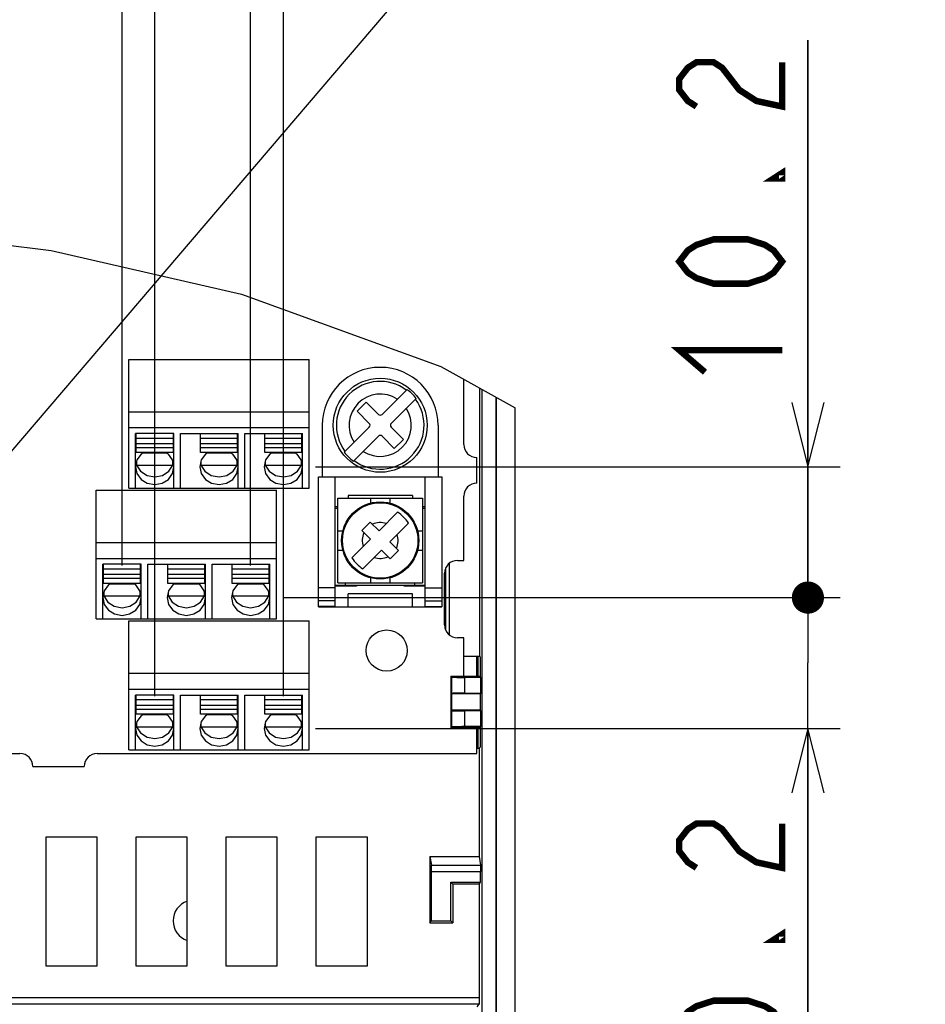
# Model space of a CAD drawing. Extents: x 29 to 410, y 33 to 287.
# Tile 30 of 33: x 299 to 327, y 140 to 170. Entities that reach past the tile are written whole.
import ezdxf

# ---------------------------------------------------------------- set-up
doc = ezdxf.new("R2010")
doc.units = 0
doc.header["$LTSCALE"] = 23.1
doc.layers.get('0').update_dxf_attribs({"linetype": 'CONTINUOUS'})
doc.layers.add('ALL_DIM', color=7, linetype='CONTINUOUS')
doc.layers.add('ALL_NOTE', color=7, linetype='CONTINUOUS')
doc.dimstyles.get("Standard").update_dxf_attribs({"dimtxt": 2.5, "dimasz": 2.5, "dimexe": 1.25, "dimexo": 0.625, "dimtad": 1, "dimcen": 2.5, "dimazin": 3, "dimtfac": 1, "dimtmove": 0, "dimatfit": 3})

# ---------------------------------------------------------------- blocks, each defined once
blk = doc.blocks.new('_OPEN')
at = {"color": 0, "linetype": 'BYBLOCK'}
for p, q in [((0, 0), (-1, 0.25)), ((-1, -0.25), (0, 0)), ((-1, 0), (0, 0))]:
    blk.add_line(p, q, dxfattribs=at)
blk = doc.blocks.new('*D43')
at = {"layer": 'ALL_DIM', "color": 2, "linetype": 'CONTINUOUS'}
for p, q in [((303.27, 149.329), (303.27, 195.361)), ((307.27, 149.329), (307.27, 195.361)), ((303.27, 194.361), (298.27, 194.361)), ((298.27, 194.361), (305.27, 194.361)), ((327.231, 194.361), (305.27, 194.361)), ((307.27, 194.361), (327.231, 194.361))]:
    blk.add_line(p, q, dxfattribs=at)
at = {"layer": 'ALL_DIM', "color": 2, "linetype": 'CONTINUOUS', "xscale": 2, "yscale": 2, "zscale": 2}
blk.add_blockref('_OPEN', (303.27, 194.361), dxfattribs=at)
at = {"layer": 'ALL_DIM', "color": 2, "linetype": 'CONTINUOUS', "xscale": 2, "yscale": 2, "zscale": 2, "rotation": 180}
blk.add_blockref('_OPEN', (307.27, 194.361), dxfattribs=at)
blk = doc.blocks.new('*D44')
at = {"layer": 'ALL_DIM', "color": 2, "linetype": 'CONTINUOUS'}
for p, q in [((302.254, 195.322), (302.254, 201.091)), ((306.254, 153.393), (306.254, 201.091)), ((302.254, 200.091), (297.254, 200.091)), ((297.254, 200.091), (304.254, 200.091)), ((327.231, 200.091), (304.254, 200.091)), ((306.254, 200.091), (327.231, 200.091)), ((302.254, 153.393), (302.254, 193.416))]:
    blk.add_line(p, q, dxfattribs=at)
at = {"layer": 'ALL_DIM', "color": 2, "linetype": 'CONTINUOUS', "xscale": 2, "yscale": 2, "zscale": 2}
blk.add_blockref('_OPEN', (302.254, 200.091), dxfattribs=at)
at = {"layer": 'ALL_DIM', "color": 2, "linetype": 'CONTINUOUS', "xscale": 2, "yscale": 2, "zscale": 2, "rotation": 180}
blk.add_blockref('_OPEN', (306.254, 200.091), dxfattribs=at)
blk = doc.blocks.new('*D45')
at = {"layer": 'ALL_DIM', "color": 2, "linetype": 'CONTINUOUS'}
for p, q in [((246.482, 111.347), (246.482, 195.361)), ((303.27, 149.329), (303.27, 195.361)), ((246.482, 194.361), (274.876, 194.361)), ((303.27, 194.361), (274.876, 194.361))]:
    blk.add_line(p, q, dxfattribs=at)
at = {"layer": 'ALL_DIM', "color": 2, "linetype": 'CONTINUOUS', "xscale": 2, "yscale": 2, "zscale": 2, "rotation": 180}
blk.add_blockref('_OPEN', (246.482, 194.361), dxfattribs=at)
at = {"layer": 'ALL_DIM', "color": 2, "linetype": 'CONTINUOUS', "xscale": 2, "yscale": 2, "zscale": 2}
blk.add_blockref('_OPEN', (303.27, 194.361), dxfattribs=at)
blk = doc.blocks.new('*D46')
at = {"layer": 'ALL_DIM', "color": 2, "linetype": 'CONTINUOUS'}
for p, q in [((246.482, 111.347), (246.482, 201.091)), ((302.254, 195.377), (302.254, 201.091)), ((246.482, 200.091), (274.368, 200.091)), ((302.254, 200.091), (274.368, 200.091)), ((302.254, 153.393), (302.254, 193.416))]:
    blk.add_line(p, q, dxfattribs=at)
at = {"layer": 'ALL_DIM', "color": 2, "linetype": 'CONTINUOUS', "xscale": 2, "yscale": 2, "zscale": 2, "rotation": 180}
blk.add_blockref('_OPEN', (246.482, 200.091), dxfattribs=at)
at = {"layer": 'ALL_DIM', "color": 2, "linetype": 'CONTINUOUS', "xscale": 2, "yscale": 2, "zscale": 2}
blk.add_blockref('_OPEN', (302.254, 200.091), dxfattribs=at)
blk = doc.blocks.new('*D50')
at = {"layer": 'ALL_DIM', "color": 2, "linetype": 'CONTINUOUS'}
for p, q in [((323.581, 152.393), (323.581, 157.393)), ((323.581, 157.393), (323.581, 150.361)), ((307.254, 152.393), (324.581, 152.393)), ((323.581, 135.051), (323.581, 150.361)), ((308.27, 148.329), (324.581, 148.329)), ((323.581, 148.329), (323.581, 135.051))]:
    blk.add_line(p, q, dxfattribs=at)
at = {"layer": 'ALL_DIM', "color": 2, "linetype": 'CONTINUOUS', "xscale": 2, "yscale": 2, "zscale": 2, "rotation": 90}
blk.add_blockref('_OPEN', (323.581, 148.329), dxfattribs=at)
blk = doc.blocks.new('_NONE')
blk = doc.blocks.new('_DOT')
at = {"color": 0, "linetype": 'BYBLOCK'}
blk.add_line((-0.25, 0), (-1, 0), dxfattribs=at)
at = {"color": 0, "linetype": 'BYBLOCK', "const_width": 0.25}
blk.add_lwpolyline([(-0.125, 0, 1), (0.125, 0, 1)], format="xyb", close=True, dxfattribs=at)
blk = doc.blocks.new('*D51')
at = {"layer": 'ALL_DIM', "color": 2, "linetype": 'CONTINUOUS'}
for p, q in [((323.581, 156.457), (323.581, 169.716)), ((323.581, 169.716), (323.581, 154.425)), ((308.27, 156.457), (324.581, 156.457)), ((323.581, 152.143), (323.581, 154.425)), ((307.254, 152.393), (324.581, 152.393)), ((323.581, 152.393), (323.581, 152.143))]:
    blk.add_line(p, q, dxfattribs=at)
at = {"layer": 'ALL_DIM', "color": 2, "linetype": 'CONTINUOUS', "xscale": 2, "yscale": 2, "zscale": 2}
for name, p, rotation in [('_OPEN', (323.581, 156.457), 270), ('_DOT', (323.581, 152.393), 90)]:
    blk.add_blockref(name, p, dxfattribs=dict(at, rotation=rotation))

msp = doc.modelspace()

# ---------------------------------------------------------------- linework, layer by layer
at = {"color": 7, "linetype": 'CONTINUOUS'}
for p, q in [((294.075, 163.937), (300.051, 163.173)), ((300.051, 163.173), (305.973, 161.822)), ((305.973, 161.822), (312.168, 159.576)), ((302.47, 155.795), (302.47, 159.795)), ((302.47, 159.795), (308.07, 159.795)), ((308.07, 155.795), (308.07, 159.795)), ((312.168, 159.576), (314.482, 158.292)), ((312.882, 157.147), (312.882, 159.18)), ((310.339, 158.086), (311.116, 158.863)), ((313.379, 150.557), (313.379, 158.904)), ((313.448, 138.81), (313.448, 158.866)), ((311.399, 158.58), (310.622, 157.803)), ((313.882, 158.625), (313.882, 124.173)), ((313.893, 124.334), (313.893, 158.619)), ((309.844, 158.468), (309.561, 158.185)), ((309.561, 158.185), (309.943, 157.803)), ((310.226, 158.086), (309.844, 158.468)), ((314.482, 124.334), (314.482, 158.292)), ((302.47, 158.168), (308.07, 158.168)), ((302.47, 157.675), (308.07, 157.675)), ((308.482, 157.747), (308.482, 156.147)), ((309.166, 156.913), (309.943, 157.69)), ((311.004, 157.308), (310.622, 157.69)), ((312.082, 157.747), (312.082, 156.147)), ((302.67, 155.795), (302.67, 157.491)), ((303.87, 157.491), (302.67, 157.491)), ((302.69, 156.899), (302.69, 157.488)), ((303.85, 157.341), (302.69, 157.341)), ((303.85, 156.899), (303.85, 157.488)), ((303.87, 155.795), (303.87, 157.491)), ((304.07, 155.795), (304.07, 157.491)), ((304.07, 157.491), (305.87, 157.491)), ((304.69, 156.899), (304.69, 157.488)), ((305.85, 157.341), (304.69, 157.341)), ((305.85, 156.899), (305.85, 157.488)), ((305.87, 155.795), (305.87, 157.491)), ((306.07, 155.795), (306.07, 157.491)), ((306.07, 157.491), (307.87, 157.491)), ((306.69, 156.899), (306.69, 157.488)), ((307.85, 157.341), (306.69, 157.341)), ((307.85, 156.899), (307.85, 157.488)), ((307.87, 155.795), (307.87, 157.491)), ((309.449, 156.631), (310.226, 157.407)), ((310.339, 157.407), (310.721, 157.026)), ((310.721, 157.026), (311.004, 157.308)), ((303.85, 157.172), (302.69, 157.172)), ((303.85, 157.046), (302.69, 157.046)), ((305.85, 157.172), (304.69, 157.172)), ((305.85, 157.046), (304.69, 157.046)), ((307.85, 157.172), (306.69, 157.172)), ((307.85, 157.046), (306.69, 157.046)), ((303.85, 156.899), (302.69, 156.899)), ((303.648, 156.876), (302.893, 156.876)), ((305.85, 156.899), (304.69, 156.899)), ((305.648, 156.876), (304.893, 156.876)), ((307.85, 156.899), (306.69, 156.899)), ((307.648, 156.876), (306.893, 156.876)), ((313.282, 155.947), (313.282, 156.747)), ((302.691, 156.555), (302.705, 156.508)), ((302.705, 156.616), (302.705, 156.508)), ((302.705, 156.508), (303.836, 156.508)), ((303.71, 156.316), (303.836, 156.508)), ((303.836, 156.508), (303.836, 156.616)), ((303.836, 156.508), (303.849, 156.555)), ((304.691, 156.555), (304.705, 156.508)), ((304.705, 156.616), (304.705, 156.508)), ((304.705, 156.508), (305.836, 156.508)), ((305.71, 156.316), (305.836, 156.508)), ((305.836, 156.508), (305.836, 156.616)), ((305.836, 156.508), (305.849, 156.555)), ((306.691, 156.555), (306.705, 156.508)), ((306.705, 156.616), (306.705, 156.508)), ((306.705, 156.508), (307.836, 156.508)), ((307.71, 156.316), (307.836, 156.508)), ((307.836, 156.508), (307.836, 156.616)), ((307.836, 156.508), (307.849, 156.555)), ((308.362, 152.107), (308.362, 156.147)), ((308.362, 156.147), (312.202, 156.147)), ((308.882, 152.107), (308.882, 156.147)), ((311.682, 152.107), (311.682, 156.147)), ((312.202, 156.147), (312.202, 152.107)), ((301.454, 151.731), (301.454, 155.731)), ((301.454, 155.731), (307.054, 155.731)), ((302.47, 155.795), (308.07, 155.795)), ((307.054, 151.731), (307.054, 155.731)), ((308.962, 152.847), (308.962, 155.487)), ((308.962, 155.487), (311.602, 155.487)), ((309.982, 155.487), (309.982, 155.329)), ((310.582, 155.487), (310.582, 155.329)), ((311.602, 155.487), (311.602, 152.847)), ((312.882, 153.547), (312.882, 155.547)), ((308.882, 155.227), (308.962, 155.227)), ((308.882, 155.167), (308.962, 155.167)), ((311.602, 155.227), (311.682, 155.227)), ((311.602, 155.167), (311.682, 155.167)), ((310.245, 154.469), (310.821, 155.045)), ((309.711, 154.475), (309.974, 154.739)), ((309.974, 154.739), (310.245, 154.469)), ((311.161, 154.706), (310.584, 154.129)), ((308.962, 154.467), (309.12, 154.467)), ((309.404, 153.628), (309.981, 154.205)), ((309.711, 154.475), (309.981, 154.205)), ((311.444, 154.467), (311.602, 154.467)), ((301.454, 154.104), (307.054, 154.104)), ((310.584, 154.129), (310.854, 153.859)), ((301.454, 153.611), (307.054, 153.611)), ((308.962, 153.867), (309.12, 153.867)), ((309.744, 153.289), (310.32, 153.865)), ((310.59, 153.595), (310.32, 153.865)), ((310.854, 153.859), (310.59, 153.595)), ((311.444, 153.867), (311.602, 153.867)), ((301.654, 151.731), (301.654, 153.427)), ((302.854, 153.427), (301.654, 153.427)), ((301.674, 152.835), (301.674, 153.424)), ((302.834, 152.835), (302.834, 153.424)), ((302.854, 151.731), (302.854, 153.427)), ((303.054, 151.731), (303.054, 153.427)), ((303.054, 153.427), (304.854, 153.427)), ((303.674, 152.835), (303.674, 153.424)), ((304.834, 152.835), (304.834, 153.424)), ((304.854, 151.731), (304.854, 153.427)), ((305.054, 151.731), (305.054, 153.427)), ((305.054, 153.427), (306.854, 153.427)), ((305.674, 152.835), (305.674, 153.424)), ((306.834, 152.835), (306.834, 153.424)), ((306.854, 151.731), (306.854, 153.427)), ((312.428, 153.452), (312.428, 151.242)), ((312.682, 153.547), (312.882, 153.547)), ((302.834, 153.277), (301.674, 153.277)), ((302.834, 153.108), (301.674, 153.108)), ((302.834, 152.982), (301.674, 152.982)), ((304.834, 153.277), (303.674, 153.277)), ((304.834, 153.108), (303.674, 153.108)), ((304.834, 152.982), (303.674, 152.982)), ((306.834, 153.277), (305.674, 153.277)), ((306.834, 153.108), (305.674, 153.108)), ((306.834, 152.982), (305.674, 152.982)), ((309.982, 153.005), (309.982, 152.847)), ((310.582, 153.005), (310.582, 152.847)), ((312.282, 151.547), (312.282, 153.147)), ((312.3, 151.434), (312.3, 153.26)), ((312.308, 153.28), (312.308, 151.414)), ((302.834, 152.835), (301.674, 152.835)), ((302.632, 152.812), (301.877, 152.812)), ((304.834, 152.835), (303.674, 152.835)), ((304.632, 152.812), (303.877, 152.812)), ((306.834, 152.835), (305.674, 152.835)), ((306.632, 152.812), (305.877, 152.812)), ((308.882, 152.691), (308.362, 152.691)), ((309.202, 152.767), (308.882, 152.767)), ((309.542, 152.747), (308.882, 152.747)), ((308.962, 152.847), (311.602, 152.847)), ((309.242, 152.747), (309.242, 152.767)), ((309.542, 152.767), (309.542, 152.747)), ((311.022, 152.747), (311.022, 152.767)), ((311.682, 152.747), (311.022, 152.747)), ((311.322, 152.747), (311.322, 152.767)), ((311.682, 152.767), (311.362, 152.767)), ((311.682, 152.691), (312.202, 152.691)), ((301.675, 152.491), (301.689, 152.444)), ((301.689, 152.552), (301.689, 152.444)), ((301.689, 152.444), (302.82, 152.444)), ((302.694, 152.252), (302.82, 152.444)), ((302.82, 152.444), (302.82, 152.552)), ((302.82, 152.444), (302.833, 152.491)), ((303.675, 152.491), (303.689, 152.444)), ((303.689, 152.552), (303.689, 152.444)), ((303.689, 152.444), (304.82, 152.444)), ((304.694, 152.252), (304.82, 152.444)), ((304.82, 152.444), (304.82, 152.552)), ((304.82, 152.444), (304.833, 152.491)), ((305.675, 152.491), (305.689, 152.444)), ((305.689, 152.552), (305.689, 152.444)), ((305.689, 152.444), (306.82, 152.444)), ((306.694, 152.252), (306.82, 152.444)), ((306.82, 152.444), (306.82, 152.552)), ((306.82, 152.444), (306.833, 152.491)), ((311.282, 152.507), (309.282, 152.507)), ((309.282, 152.107), (309.282, 152.507)), ((311.282, 152.107), (311.282, 152.507)), ((308.882, 152.296), (308.362, 152.296)), ((308.882, 152.111), (308.362, 152.111)), ((308.362, 152.107), (312.202, 152.107)), ((311.682, 152.296), (312.202, 152.296)), ((311.682, 152.111), (312.202, 152.111)), ((301.454, 151.731), (307.054, 151.731)), ((302.47, 147.667), (302.47, 151.667)), ((302.47, 151.667), (308.07, 151.667)), ((308.07, 147.667), (308.07, 151.667)), ((312.882, 151.147), (312.682, 151.147)), ((312.882, 149.947), (312.882, 151.147)), ((313.379, 150.557), (312.882, 150.557)), ((313.282, 149.947), (313.282, 150.557)), ((313.33, 149.947), (313.33, 150.557)), ((313.389, 150.547), (313.379, 150.557)), ((313.389, 150.547), (313.389, 149.947)), ((302.47, 150.04), (308.07, 150.04)), ((312.482, 149.947), (313.389, 149.947)), ((312.482, 149.947), (312.482, 148.347)), ((312.51, 149.919), (312.482, 149.947)), ((312.51, 149.415), (312.51, 149.919)), ((313.414, 149.912), (313.389, 149.947)), ((313.414, 149.912), (312.91, 149.912)), ((312.91, 149.422), (312.91, 149.912)), ((313.414, 149.422), (313.414, 149.912)), ((302.47, 149.547), (308.07, 149.547)), ((302.67, 147.667), (302.67, 149.363)), ((303.87, 149.363), (302.67, 149.363)), ((302.69, 148.771), (302.69, 149.36)), ((303.85, 148.771), (303.85, 149.36)), ((303.87, 147.667), (303.87, 149.363)), ((304.07, 147.667), (304.07, 149.363)), ((304.07, 149.363), (305.87, 149.363)), ((304.69, 148.771), (304.69, 149.36)), ((305.85, 148.771), (305.85, 149.36)), ((305.87, 147.667), (305.87, 149.363)), ((306.07, 147.667), (306.07, 149.363)), ((306.07, 149.363), (307.87, 149.363)), ((306.69, 148.771), (306.69, 149.36)), ((307.85, 148.771), (307.85, 149.36)), ((307.87, 147.667), (307.87, 149.363)), ((312.51, 149.415), (312.496, 149.401)), ((313.399, 149.401), (312.496, 149.401)), ((312.496, 149.401), (312.496, 148.893)), ((312.91, 149.422), (313.414, 149.422)), ((313.414, 149.422), (313.399, 149.401)), ((313.399, 148.893), (313.399, 149.401)), ((303.85, 149.213), (302.69, 149.213)), ((303.85, 149.044), (302.69, 149.044)), ((305.85, 149.213), (304.69, 149.213)), ((305.85, 149.044), (304.69, 149.044)), ((307.85, 149.213), (306.69, 149.213)), ((307.85, 149.044), (306.69, 149.044)), ((303.85, 148.918), (302.69, 148.918)), ((303.85, 148.771), (302.69, 148.771)), ((303.648, 148.748), (302.893, 148.748)), ((305.85, 148.918), (304.69, 148.918)), ((305.85, 148.771), (304.69, 148.771)), ((305.648, 148.748), (304.893, 148.748)), ((307.85, 148.918), (306.69, 148.918)), ((307.85, 148.771), (306.69, 148.771)), ((307.648, 148.748), (306.893, 148.748)), ((313.399, 148.893), (312.496, 148.893)), ((312.51, 148.879), (312.496, 148.893)), ((312.51, 148.375), (312.51, 148.879)), ((313.414, 148.872), (312.91, 148.872)), ((312.91, 148.382), (312.91, 148.872)), ((313.414, 148.872), (313.399, 148.893)), ((313.414, 148.382), (313.414, 148.872)), ((302.691, 148.427), (302.705, 148.38)), ((302.705, 148.488), (302.705, 148.38)), ((303.836, 148.38), (303.836, 148.488)), ((303.836, 148.38), (303.849, 148.427)), ((304.691, 148.427), (304.705, 148.38)), ((304.705, 148.488), (304.705, 148.38)), ((305.836, 148.38), (305.836, 148.488)), ((305.836, 148.38), (305.849, 148.427)), ((306.691, 148.427), (306.705, 148.38)), ((306.705, 148.488), (306.705, 148.38)), ((307.836, 148.38), (307.836, 148.488)), ((307.836, 148.38), (307.849, 148.427)), ((302.705, 148.38), (303.836, 148.38)), ((303.71, 148.188), (303.836, 148.38)), ((304.705, 148.38), (305.836, 148.38)), ((305.71, 148.188), (305.836, 148.38)), ((306.705, 148.38), (307.836, 148.38)), ((307.71, 148.188), (307.836, 148.38)), ((312.482, 148.347), (312.51, 148.375)), ((313.389, 148.347), (312.482, 148.347)), ((313.414, 148.382), (312.91, 148.382)), ((313.282, 147.547), (313.282, 148.347)), ((313.33, 147.718), (313.33, 148.347)), ((313.389, 148.347), (313.414, 148.382)), ((313.389, 148.347), (313.389, 147.747)), ((296.037, 147.547), (299.082, 147.547)), ((301.482, 147.547), (313.282, 147.547)), ((302.47, 147.667), (308.07, 147.667)), ((313.282, 147.718), (313.36, 147.718)), ((313.389, 147.747), (313.36, 147.718)), ((313.36, 147.718), (313.36, 144.347)), ((299.482, 147.147), (301.082, 147.147)), ((299.882, 144.947), (299.882, 140.947)), ((301.482, 144.947), (299.882, 144.947)), ((301.482, 140.947), (301.482, 144.947)), ((304.282, 144.947), (302.682, 144.947)), ((302.682, 144.947), (302.682, 140.947)), ((304.282, 140.947), (304.282, 144.947)), ((307.082, 144.947), (305.482, 144.947)), ((305.482, 144.947), (305.482, 140.947)), ((307.082, 140.947), (307.082, 144.947)), ((309.882, 144.947), (308.282, 144.947)), ((308.282, 144.947), (308.282, 140.947)), ((309.882, 140.947), (309.882, 144.947)), ((311.827, 144.347), (313.36, 144.347)), ((311.827, 144.347), (311.827, 142.291)), ((311.827, 144.347), (311.879, 144.083)), ((313.36, 144.347), (313.397, 144.083)), ((311.879, 144.083), (313.397, 144.083)), ((311.882, 143.884), (313.399, 143.884)), ((311.882, 142.347), (311.882, 143.884)), ((313.399, 143.547), (313.399, 143.884)), ((312.482, 143.547), (313.399, 143.547)), ((312.482, 142.347), (312.482, 143.547)), ((312.482, 143.547), (312.538, 143.491)), ((313.36, 143.491), (313.399, 143.547)), ((313.36, 143.491), (312.538, 143.491)), ((312.538, 143.491), (312.538, 142.291)), ((313.36, 143.491), (313.36, 139.962)), ((311.827, 142.291), (311.882, 142.347)), ((311.827, 142.291), (312.538, 142.291)), ((311.882, 142.347), (312.482, 142.347)), ((312.538, 142.291), (312.482, 142.347)), ((299.882, 140.947), (301.482, 140.947)), ((302.682, 140.947), (304.282, 140.947)), ((305.482, 140.947), (307.082, 140.947)), ((308.282, 140.947), (309.882, 140.947)), ((271.269, 139.962), (313.36, 139.962)), ((313.357, 139.762), (270.928, 139.762)), ((313.296, 139.674), (313.357, 139.762))]:
    msp.add_line(p, q, dxfattribs=at)
at = {"color": 3, "linetype": 'CONTINUOUS'}
for p, q in [((309.282, 155.567), (309.282, 155.487)), ((311.282, 155.567), (309.282, 155.567)), ((311.282, 155.567), (311.282, 155.487)), ((309.202, 152.767), (309.202, 152.847)), ((311.362, 152.767), (309.202, 152.767)), ((311.362, 152.767), (311.362, 152.847))]:
    msp.add_line(p, q, dxfattribs=at)
at = {"color": 7, "linetype": 'CONTINUOUS'}
for points in [[(302.93, 156.899), (302.846, 156.848), (302.716, 156.669), (302.67, 156.457)], [(303.87, 156.457), (303.825, 156.669), (303.695, 156.848), (303.611, 156.899)], [(304.93, 156.899), (304.846, 156.848), (304.716, 156.669), (304.67, 156.457)], [(305.87, 156.457), (305.825, 156.669), (305.695, 156.848), (305.611, 156.899)], [(306.93, 156.899), (306.846, 156.848), (306.716, 156.669), (306.67, 156.457)], [(307.87, 156.457), (307.825, 156.669), (307.695, 156.848), (307.611, 156.899)], [(302.67, 156.457), (302.716, 156.246), (302.846, 156.067), (303.041, 155.947), (303.27, 155.905), (303.5, 155.947), (303.695, 156.067), (303.825, 156.246), (303.87, 156.457)], [(302.705, 156.508), (302.831, 156.316), (303.031, 156.186), (303.27, 156.14), (303.51, 156.186), (303.71, 156.316)], [(304.67, 156.457), (304.716, 156.246), (304.846, 156.067), (305.041, 155.947), (305.27, 155.905), (305.5, 155.947), (305.695, 156.067), (305.825, 156.246), (305.87, 156.457)], [(304.705, 156.508), (304.831, 156.316), (305.031, 156.186), (305.27, 156.14), (305.51, 156.186), (305.71, 156.316)], [(306.67, 156.457), (306.716, 156.246), (306.846, 156.067), (307.041, 155.947), (307.27, 155.905), (307.5, 155.947), (307.695, 156.067), (307.825, 156.246), (307.87, 156.457)], [(306.705, 156.508), (306.831, 156.316), (307.031, 156.186), (307.27, 156.14), (307.51, 156.186), (307.71, 156.316)], [(301.914, 152.835), (301.83, 152.784), (301.7, 152.605), (301.654, 152.393)], [(302.854, 152.393), (302.809, 152.605), (302.679, 152.784), (302.595, 152.835)], [(303.914, 152.835), (303.83, 152.784), (303.7, 152.605), (303.654, 152.393)], [(304.854, 152.393), (304.809, 152.605), (304.679, 152.784), (304.595, 152.835)], [(305.914, 152.835), (305.83, 152.784), (305.7, 152.605), (305.654, 152.393)], [(306.854, 152.393), (306.809, 152.605), (306.679, 152.784), (306.595, 152.835)], [(301.654, 152.393), (301.7, 152.182), (301.83, 152.003), (302.025, 151.883), (302.254, 151.841), (302.484, 151.883), (302.679, 152.003), (302.809, 152.182), (302.854, 152.393)], [(301.689, 152.444), (301.815, 152.252), (302.015, 152.122), (302.254, 152.076), (302.494, 152.122), (302.694, 152.252)], [(303.654, 152.393), (303.7, 152.182), (303.83, 152.003), (304.025, 151.883), (304.254, 151.841), (304.484, 151.883), (304.679, 152.003), (304.809, 152.182), (304.854, 152.393)], [(303.689, 152.444), (303.815, 152.252), (304.015, 152.122), (304.254, 152.076), (304.494, 152.122), (304.694, 152.252)], [(305.654, 152.393), (305.7, 152.182), (305.83, 152.003), (306.025, 151.883), (306.254, 151.841), (306.484, 151.883), (306.679, 152.003), (306.809, 152.182), (306.854, 152.393)], [(305.689, 152.444), (305.815, 152.252), (306.015, 152.122), (306.254, 152.076), (306.494, 152.122), (306.694, 152.252)], [(312.51, 149.919), (312.522, 149.917), (312.552, 149.916), (312.6, 149.915), (312.663, 149.913), (312.739, 149.913), (312.822, 149.912), (312.91, 149.912)], [(312.91, 149.422), (312.822, 149.422), (312.739, 149.421), (312.663, 149.42), (312.6, 149.419), (312.552, 149.418), (312.522, 149.416), (312.51, 149.415)], [(302.93, 148.771), (302.846, 148.72), (302.716, 148.541), (302.67, 148.329)], [(303.87, 148.329), (303.825, 148.541), (303.695, 148.72), (303.611, 148.771)], [(304.93, 148.771), (304.846, 148.72), (304.716, 148.541), (304.67, 148.329)], [(305.87, 148.329), (305.825, 148.541), (305.695, 148.72), (305.611, 148.771)], [(306.93, 148.771), (306.846, 148.72), (306.716, 148.541), (306.67, 148.329)], [(307.87, 148.329), (307.825, 148.541), (307.695, 148.72), (307.611, 148.771)], [(312.51, 148.879), (312.522, 148.877), (312.552, 148.876), (312.6, 148.875), (312.663, 148.873), (312.739, 148.873), (312.822, 148.872), (312.91, 148.872)], [(302.67, 148.329), (302.716, 148.118), (302.846, 147.939), (303.041, 147.819), (303.27, 147.777), (303.5, 147.819), (303.695, 147.939), (303.825, 148.118), (303.87, 148.329)], [(302.705, 148.38), (302.831, 148.188), (303.031, 148.058), (303.27, 148.012), (303.51, 148.058), (303.71, 148.188)], [(304.67, 148.329), (304.716, 148.118), (304.846, 147.939), (305.041, 147.819), (305.27, 147.777), (305.5, 147.819), (305.695, 147.939), (305.825, 148.118), (305.87, 148.329)], [(304.705, 148.38), (304.831, 148.188), (305.031, 148.058), (305.27, 148.012), (305.51, 148.058), (305.71, 148.188)], [(306.67, 148.329), (306.716, 148.118), (306.846, 147.939), (307.041, 147.819), (307.27, 147.777), (307.5, 147.819), (307.695, 147.939), (307.825, 148.118), (307.87, 148.329)], [(306.705, 148.38), (306.831, 148.188), (307.031, 148.058), (307.27, 148.012), (307.51, 148.058), (307.71, 148.188)], [(312.91, 148.382), (312.822, 148.382), (312.739, 148.381), (312.663, 148.38), (312.6, 148.379), (312.552, 148.378), (312.522, 148.376), (312.51, 148.375)], [(311.882, 143.884), (311.882, 143.933), (311.882, 143.979), (311.881, 144.019), (311.881, 144.051), (311.88, 144.073), (311.879, 144.083)], [(313.397, 144.083), (313.397, 144.073), (313.398, 144.051), (313.398, 144.019), (313.399, 143.979), (313.399, 143.933), (313.399, 143.884)], [(313.36, 139.962), (313.36, 139.911), (313.36, 139.863), (313.359, 139.822), (313.359, 139.79), (313.358, 139.77), (313.357, 139.762)]]:
    msp.add_lwpolyline(points, dxfattribs=at)
for centre, radius in [((310.282, 157.747), 1.46), ((310.282, 154.167), 1.2), ((310.282, 154.167), 1.172), ((310.482, 150.747), 0.64)]:
    msp.add_circle(centre, radius, dxfattribs=at)
for centre, radius, start, end in [((310.282, 157.747), 1.8, 0, 180), ((310.282, 157.747), 1.363, 53.4371, 216.5629), ((310.282, 157.747), 1.393, 36.7452, 53.2548), ((310.282, 157.747), 0.969, 56.909, 213.091), ((310.282, 157.747), 1.363, 233.4371, 36.5629), ((310.282, 157.747), 0.969, 236.909, 33.091), ((310.282, 158.143), 0.08, 225, 315), ((309.886, 157.747), 0.08, 315, 45), ((310.678, 157.747), 0.08, 135, 225), ((310.282, 157.351), 0.08, 45, 135), ((313.282, 157.147), 0.4, 180, 270), ((310.282, 157.747), 1.393, 216.7452, 233.2548), ((313.282, 155.547), 0.4, 90, 180), ((310.282, 154.167), 1.03, 31.531, 58.469), ((310.282, 154.167), 0.559, 70.4475, 115.4834), ((310.282, 154.167), 0.559, 154.5166, 199.5525), ((310.282, 154.167), 0.559, 334.5166, 19.5525), ((310.282, 154.167), 1.03, 211.531, 238.469), ((310.282, 154.167), 0.559, 250.4475, 295.4834), ((312.682, 153.147), 0.4, 90, 180), ((312.682, 151.547), 0.4, 180, 270), ((299.082, 147.147), 0.4, 0, 90), ((301.482, 147.147), 0.4, 90, 180), ((304.482, 142.347), 0.64, 108.3266, 251.6734)]:
    msp.add_arc(centre, radius, start, end, dxfattribs=at)
at = {"layer": 'ALL_DIM', "color": 2, "linetype": 'CONTINUOUS', "const_width": 0.2}
for points in [[(320.114, 167.652), (319.847, 167.824), (319.581, 168.168), (319.581, 168.512), (319.847, 168.856), (320.114, 169.028), (320.647, 169.028), (320.914, 168.856), (321.181, 168.512), (321.447, 168.168), (321.981, 167.824), (322.781, 167.652), (322.781, 169.028)], [(322.781, 165.588), (322.781, 165.416), (322.514, 165.416), (322.781, 165.588)], [(322.781, 162.836), (322.514, 162.492), (322.247, 162.32), (321.714, 162.148), (320.647, 162.148), (320.114, 162.32), (319.847, 162.492), (319.581, 162.836), (319.847, 163.18), (320.114, 163.352), (320.647, 163.524), (321.714, 163.524), (322.247, 163.352), (322.514, 163.18), (322.781, 162.836)], [(320.381, 159.396), (319.581, 160.084), (322.781, 160.084)], [(320.114, 143.995), (319.847, 144.167), (319.581, 144.511), (319.581, 144.855), (319.847, 145.199), (320.114, 145.371), (320.647, 145.371), (320.914, 145.199), (321.181, 144.855), (321.447, 144.511), (321.981, 144.167), (322.781, 143.995), (322.781, 145.371)], [(322.781, 141.931), (322.781, 141.759), (322.514, 141.759), (322.781, 141.931)], [(322.781, 139.179), (322.514, 138.835), (322.247, 138.663), (321.714, 138.491), (320.647, 138.491), (320.114, 138.663), (319.847, 138.835), (319.581, 139.179), (319.847, 139.523), (320.114, 139.695), (320.647, 139.867), (321.714, 139.867), (322.247, 139.695), (322.514, 139.523), (322.781, 139.179)]]:
    msp.add_lwpolyline(points, dxfattribs=at)
at = {"layer": 'ALL_NOTE', "color": 2, "linetype": 'CONTINUOUS'}
msp.add_line((297.382, 155.265), (318.842, 180.366), dxfattribs=at)

# ---------------------------------------------------------------- dimensions: what is measured, and where the dimension line sits
at = {"layer": 'ALL_DIM', "color": 2, "linetype": 'CONTINUOUS'}
for base, p1, picture, middle in [((246.482, 200.091), (302.254, 153.393), '*D46', (268.393, 200.791)), ((246.482, 194.361), (303.27, 149.329), '*D45', (270.176, 195.061))]:
    dim = msp.add_linear_dim(base=base, p1=p1, p2=(246.482, 111.347), angle=180, dimstyle='Standard', dxfattribs=at)
    dim.commit()
    dim.dimension.update_dxf_attribs({"geometry": picture, "text_midpoint": middle, "dimtype": 128})
for base, p1, p2, picture, middle in [((306.254, 200.091), (302.254, 153.393), (306.254, 153.393), '*D44', (310.375, 200.791)), ((307.27, 194.361), (303.27, 149.329), (307.27, 149.329), '*D43', (310.375, 195.061))]:
    dim = msp.add_linear_dim(base=base, p1=p1, p2=p2, dimstyle='Standard', dxfattribs=at)
    dim.commit()
    dim.dimension.update_dxf_attribs({"geometry": picture, "text_midpoint": middle, "dimtype": 128})
for base, p1, p2, override, picture, middle in [((323.581, 156.457), (307.254, 152.393), (308.27, 156.457), {"dimblk1": 'DOT', "dimsah": 1}, '*D51', (322.781, 158.708)), ((323.581, 152.393), (308.27, 148.329), (307.254, 152.393), {"dimblk2": 'NONE', "dimsah": 1}, '*D50', (322.781, 135.051))]:
    dim = msp.add_linear_dim(base=base, p1=p1, p2=p2, angle=90, dimstyle='Standard', override=override, dxfattribs=at)
    dim.commit()
    dim.dimension.update_dxf_attribs({"geometry": picture, "text_midpoint": middle, "dimtype": 128})

doc.saveas('drawing.dxf')
